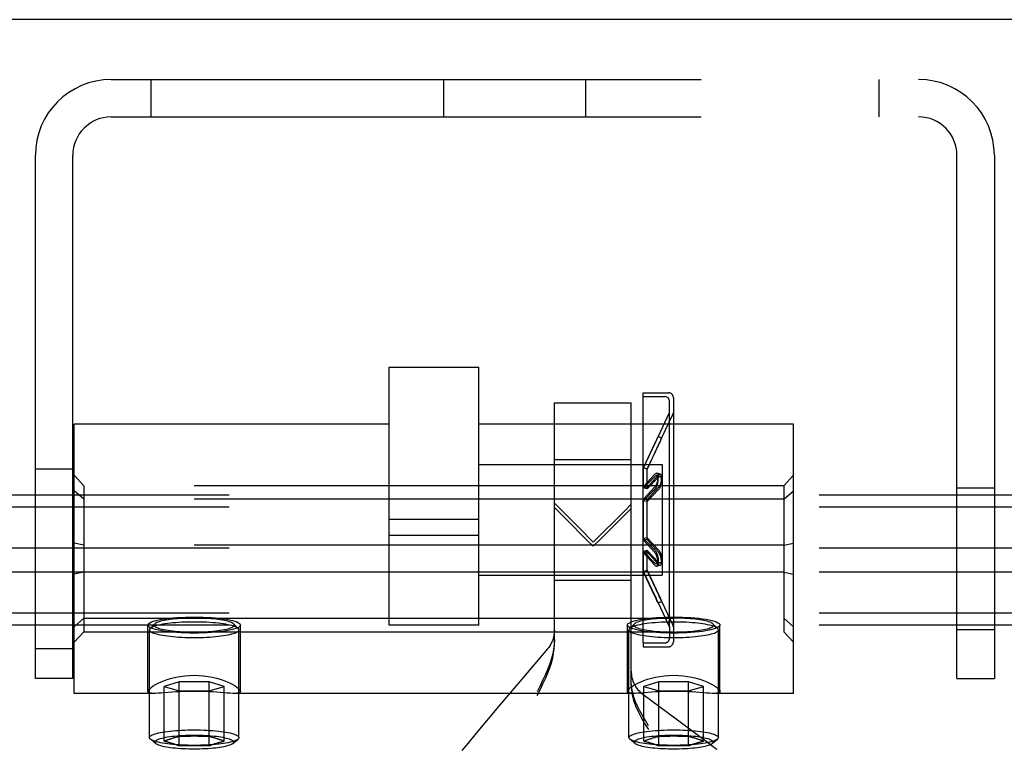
# Model space of a CAD drawing. Header units: inches. Extents: x 0 to 224, y 0 to 145.
# Tile 45 of 91: x 72.86 to 74.91, y 91.34 to 92.87. Entities that reach past the tile are written whole.
import ezdxf

# ---------------------------------------------------------------- set-up
doc = ezdxf.new("R2010")
doc.units = ezdxf.units.IN
doc.header["$LTSCALE"] = 12.302632
doc.header["$MEASUREMENT"] = 0
doc.linetypes.add('HIDDEN', pattern=[0.2, 0.1, -0.1])
doc.layers.get('0').update_dxf_attribs({"linetype": 'CONTINUOUS'})
doc.layers.add('DEFAULT_2', color=8, linetype='HIDDEN')

msp = doc.modelspace()

# ---------------------------------------------------------------- linework, layer by layer
at = {"color": 7, "linetype": 'Continuous'}
msp.add_line((153.0814, 92.8674), (35.7064, 92.8674), dxfattribs=at)
at = {"layer": 'DEFAULT_2', "color": 8, "linetype": 'HIDDEN'}
for p, q in [((73.0519, 92.7424), (74.7359, 92.7424)), ((73.1349, 92.7424), (73.1349, 92.6644)), ((73.7459, 92.6644), (73.7459, 92.7424)), ((74.0419, 92.6644), (74.0419, 92.7424)), ((74.6529, 92.7424), (74.6529, 92.6644)), ((73.0519, 92.6644), (74.7359, 92.6644)), ((72.8939, 91.4924), (72.8939, 92.5844)), ((72.9719, 91.4924), (72.9719, 92.5844)), ((74.8159, 91.4924), (74.8159, 92.5844)), ((74.8939, 92.5844), (74.8939, 91.4924)), ((73.6314, 91.6038), (73.6314, 92.1423)), ((73.6314, 92.1423), (73.8189, 92.1423)), ((73.8189, 91.6038), (73.8189, 92.1423)), ((74.1614, 92.0808), (74.1614, 92.0888)), ((74.1614, 92.0888), (74.2144, 92.0888)), ((74.1614, 91.5668), (74.1614, 92.0808)), ((74.1614, 92.0808), (74.2064, 92.0808)), ((74.2244, 92.0787), (74.2244, 91.5688)), ((73.9764, 91.5644), (73.9764, 92.0678)), ((73.9764, 92.0678), (74.1364, 92.0678)), ((74.1364, 91.4797), (74.1364, 92.0678)), ((74.2164, 92.0478), (74.2164, 92.0707)), ((74.1924, 91.9971), (74.2164, 92.0478)), ((74.1996, 91.9937), (74.2239, 92.045)), ((74.2164, 91.5998), (74.2164, 92.0478)), ((72.9751, 91.4614), (72.9751, 92.0234)), ((73.6314, 92.0234), (72.9751, 92.0234)), ((74.4751, 92.0234), (73.8189, 92.0234)), ((74.4751, 91.4614), (74.4751, 92.0234)), ((74.1921, 91.9965), (74.1894, 91.9904)), ((74.1926, 91.9975), (74.1924, 91.9972)), ((74.1998, 91.9941), (74.1926, 91.9975)), ((74.1998, 91.9941), (74.1997, 91.9938)), ((74.1624, 91.9324), (74.1868, 91.9843)), ((74.1858, 91.9827), (74.1624, 91.9329)), ((74.1696, 91.929), (74.194, 91.9809)), ((74.193, 91.9793), (74.1696, 91.9295)), ((74.1877, 91.9868), (74.1858, 91.9827)), ((74.1894, 91.9904), (74.1877, 91.9868)), ((74.1949, 91.9834), (74.193, 91.9793)), ((74.1966, 91.987), (74.1949, 91.9834)), ((74.1993, 91.993), (74.1966, 91.987)), ((73.8189, 91.9393), (74.2009, 91.9393)), ((73.9764, 91.9498), (74.1364, 91.9498)), ((74.1624, 91.8901), (74.1624, 91.9329)), ((74.1696, 91.9295), (74.1624, 91.9329)), ((74.1696, 91.929), (74.1624, 91.9324)), ((74.2009, 91.9393), (74.2009, 91.7083)), ((72.8939, 91.9299), (72.9719, 91.9299)), ((72.9951, 91.8948), (72.9751, 91.9165)), ((74.1624, 91.8932), (74.1858, 91.9187)), ((74.1858, 91.9141), (74.1624, 91.8901)), ((74.1696, 91.888), (74.1696, 91.9295)), ((74.1696, 91.891), (74.193, 91.9167)), ((74.193, 91.9122), (74.1696, 91.888)), ((74.1969, 91.914), (74.1896, 91.9159)), ((74.1971, 91.9187), (74.1899, 91.9207)), ((74.4551, 91.8948), (74.4751, 91.9165)), ((72.9951, 91.8948), (72.9951, 91.5899)), ((74.4551, 91.8948), (72.9951, 91.8948)), ((74.1696, 91.891), (74.1624, 91.8932)), ((74.1858, 91.8924), (74.1624, 91.8666)), ((74.4551, 91.8948), (74.4551, 91.5899)), ((115.1269, 91.8753), (72.1269, 91.8753)), ((72.9951, 91.8666), (72.9751, 91.8843)), ((74.1696, 91.888), (74.1624, 91.8901)), ((74.1624, 91.863), (74.1858, 91.8873)), ((74.193, 91.8909), (74.1696, 91.8653)), ((74.1696, 91.8618), (74.193, 91.8859)), ((74.4551, 91.8666), (74.4751, 91.8843)), ((74.8159, 91.8904), (74.8939, 91.8904)), ((115.1269, 91.8503), (72.1269, 91.8503)), ((74.4551, 91.8666), (72.9951, 91.8666)), ((73.9895, 91.845), (73.9764, 91.8581)), ((74.1364, 91.8561), (74.1236, 91.8433)), ((74.1624, 91.7809), (74.1624, 91.8666)), ((74.1696, 91.8653), (74.1624, 91.8666)), ((74.1696, 91.8618), (74.1624, 91.863)), ((74.1696, 91.7823), (74.1696, 91.8653)), ((74.1236, 91.8433), (74.0574, 91.7773)), ((74.0709, 91.7818), (74.1364, 91.8475)), ((73.8189, 91.824), (73.6314, 91.824)), ((73.8189, 91.7912), (73.6314, 91.7912)), ((72.9951, 91.7705), (72.9751, 91.7746)), ((74.4551, 91.7705), (72.9951, 91.7705)), ((74.0435, 91.7822), (74.0574, 91.7683)), ((74.0574, 91.7683), (74.0709, 91.7818)), ((74.1696, 91.7858), (74.1624, 91.7845)), ((74.1624, 91.7845), (74.1858, 91.7603)), ((74.1696, 91.7823), (74.1624, 91.7809)), ((74.1858, 91.7551), (74.1624, 91.7809)), ((74.1696, 91.7858), (74.193, 91.7616)), ((74.193, 91.7566), (74.1696, 91.7823)), ((74.4551, 91.7705), (74.4751, 91.7746)), ((115.1269, 91.7648), (72.1269, 91.7648)), ((74.1696, 91.7595), (74.1624, 91.7575)), ((74.1624, 91.7146), (74.1624, 91.7575)), ((74.1858, 91.7335), (74.1624, 91.7575)), ((74.1696, 91.7566), (74.1624, 91.7544)), ((74.1624, 91.7544), (74.1858, 91.7289)), ((74.1696, 91.718), (74.1696, 91.7595)), ((74.193, 91.7354), (74.1696, 91.7595)), ((74.1696, 91.7566), (74.193, 91.7309)), ((74.1896, 91.7317), (74.1969, 91.7336)), ((74.1899, 91.7268), (74.1971, 91.7288)), ((115.1269, 91.7146), (72.1269, 91.7146)), ((72.9951, 91.7142), (72.9751, 91.7102)), ((74.4551, 91.7142), (72.9951, 91.7142)), ((73.8189, 91.7083), (74.2009, 91.7083)), ((74.1696, 91.7185), (74.1624, 91.7152)), ((74.1696, 91.718), (74.1624, 91.7146)), ((74.1868, 91.6627), (74.1624, 91.7146)), ((74.194, 91.6662), (74.1696, 91.718)), ((74.4551, 91.7142), (74.4751, 91.7102)), ((73.9764, 91.6978), (74.1364, 91.6978)), ((74.1958, 91.6623), (74.194, 91.6662)), ((74.1886, 91.6589), (74.1868, 91.6627)), ((74.1901, 91.6555), (74.1886, 91.6589)), ((74.1924, 91.6504), (74.2164, 91.5998)), ((74.1926, 91.6501), (74.1924, 91.6503)), ((74.1926, 91.6501), (74.1998, 91.6535)), ((74.1996, 91.6538), (74.2239, 91.6026)), ((74.1998, 91.6535), (74.1997, 91.6538)), ((115.1269, 91.6291), (72.1269, 91.6291)), ((115.1269, 91.6041), (72.1269, 91.6041)), ((72.9951, 91.6181), (72.9751, 91.6004)), ((72.9951, 91.6181), (74.4551, 91.6181)), ((73.1286, 91.4656), (73.1286, 91.604)), ((73.1432, 91.6066), (73.1333, 91.597)), ((73.3071, 91.6066), (73.3169, 91.597)), ((73.3216, 91.4656), (73.3216, 91.604)), ((73.8189, 91.6038), (73.6314, 91.6038)), ((74.1286, 91.4656), (74.1286, 91.604)), ((74.1432, 91.6066), (74.1333, 91.597)), ((74.3071, 91.6066), (74.3169, 91.597)), ((74.3216, 91.4656), (74.3216, 91.604)), ((74.4551, 91.6181), (74.4751, 91.6004)), ((72.9951, 91.5899), (72.9751, 91.5682)), ((72.9951, 91.5899), (74.4551, 91.5899)), ((73.1319, 91.3691), (73.1319, 91.5942)), ((73.3184, 91.3691), (73.3184, 91.5942)), ((74.1319, 91.3691), (74.1319, 91.5942)), ((74.2164, 91.5998), (74.2164, 91.5768)), ((74.3184, 91.3691), (74.3184, 91.5942)), ((74.4551, 91.5899), (74.4751, 91.5682)), ((74.8159, 91.5944), (74.8939, 91.5944)), ((74.1614, 91.5668), (74.1614, 91.5588)), ((74.1614, 91.5668), (74.2064, 91.5668)), ((72.8939, 91.5549), (72.9719, 91.5549)), ((73.9621, 91.5545), (73.9041, 91.4862)), ((74.1614, 91.5588), (74.2144, 91.5588)), ((72.9719, 91.4924), (72.8939, 91.4924)), ((73.194, 91.4854), (73.1628, 91.476)), ((73.194, 91.3522), (73.194, 91.4854)), ((73.2563, 91.4854), (73.194, 91.4854)), ((73.2563, 91.3522), (73.2563, 91.4854)), ((73.2875, 91.476), (73.2563, 91.4854)), ((73.9041, 91.4862), (73.86, 91.434)), ((74.194, 91.4854), (74.1628, 91.476)), ((74.194, 91.3522), (74.194, 91.4854)), ((74.2563, 91.4854), (74.194, 91.4854)), ((74.2563, 91.3522), (74.2563, 91.4854)), ((74.2875, 91.476), (74.2563, 91.4854)), ((74.8159, 91.4924), (74.8939, 91.4924)), ((73.1423, 91.4614), (72.9751, 91.4614)), ((73.1628, 91.3616), (73.1628, 91.476)), ((73.1628, 91.476), (73.194, 91.4666)), ((73.194, 91.4666), (73.2563, 91.4666)), ((73.2563, 91.4666), (73.2875, 91.476)), ((73.2875, 91.3616), (73.2875, 91.476)), ((74.1423, 91.4614), (73.308, 91.4614)), ((74.1628, 91.3616), (74.1628, 91.476)), ((74.1628, 91.476), (74.194, 91.4666)), ((74.194, 91.4666), (74.2563, 91.4666)), ((74.2563, 91.4666), (74.2875, 91.476)), ((74.2875, 91.3616), (74.2875, 91.476)), ((74.4751, 91.4614), (74.308, 91.4614)), ((74.2304, 91.4079), (74.1608, 91.4594)), ((73.86, 91.434), (73.8132, 91.3782)), ((74.2741, 91.3752), (74.2304, 91.4079)), ((73.8132, 91.3782), (73.7955, 91.3569)), ((73.1449, 91.3565), (73.1338, 91.3659)), ((73.3054, 91.3565), (73.3165, 91.3659)), ((74.1449, 91.3565), (74.1338, 91.3659)), ((74.2953, 91.3592), (74.2741, 91.3752)), ((74.3073, 91.3501), (74.2953, 91.3592)), ((74.3054, 91.3565), (74.3165, 91.3659)), ((73.7874, 91.3471), (73.7832, 91.3419)), ((73.7955, 91.3569), (73.7874, 91.3471)), ((74.315, 91.3442), (74.3073, 91.3501))]:
    msp.add_line(p, q, dxfattribs=at)
for points in [[(74.1868, 91.9843), (74.1877, 91.9863), (74.1886, 91.9883), (74.1894, 91.9901), (74.1902, 91.9918), (74.1908, 91.9932), (74.1913, 91.9945), (74.1918, 91.9956), (74.1921, 91.9964), (74.1924, 91.997), (74.1925, 91.9974), (74.1926, 91.9975)], [(74.1924, 91.9972), (74.1923, 91.997), (74.1921, 91.9965)], [(74.194, 91.9809), (74.1949, 91.9829), (74.1958, 91.9848), (74.1966, 91.9867), (74.1974, 91.9883), (74.198, 91.9898), (74.1986, 91.9911), (74.199, 91.9922), (74.1994, 91.993), (74.1996, 91.9936), (74.1998, 91.9939), (74.1998, 91.9941)], [(74.1997, 91.9938), (74.1996, 91.9936), (74.1993, 91.993)], [(74.1858, 91.9187), (74.1868, 91.9196), (74.1877, 91.9203), (74.1886, 91.9207), (74.1894, 91.9208), (74.1899, 91.9207)], [(74.1899, 91.9207), (74.1902, 91.9206), (74.1908, 91.9202), (74.1913, 91.9195), (74.1918, 91.9186), (74.1921, 91.9174), (74.1924, 91.9161), (74.1925, 91.9147), (74.1926, 91.9131), (74.1925, 91.9114), (74.1923, 91.9096), (74.1921, 91.9077), (74.1917, 91.9058), (74.1913, 91.9039), (74.1907, 91.902), (74.1901, 91.9001), (74.1894, 91.8983), (74.1886, 91.8966), (74.1877, 91.895), (74.1868, 91.8936), (74.1858, 91.8924)], [(74.1858, 91.8873), (74.1868, 91.8884), (74.1877, 91.8898), (74.1886, 91.8914), (74.1894, 91.8931), (74.1902, 91.8949), (74.1908, 91.8969), (74.1913, 91.8988), (74.1918, 91.9008), (74.1921, 91.9027), (74.1924, 91.9046), (74.1925, 91.9065), (74.1926, 91.9082), (74.1925, 91.9098), (74.1923, 91.9112), (74.1921, 91.9125), (74.1917, 91.9136), (74.1913, 91.9145), (74.1907, 91.9152), (74.1901, 91.9157), (74.1896, 91.9159)], [(74.1896, 91.9159), (74.1894, 91.9159), (74.1886, 91.9159), (74.1877, 91.9156), (74.1868, 91.915), (74.1858, 91.9141)], [(74.193, 91.9167), (74.194, 91.9176), (74.1949, 91.9183), (74.1958, 91.9187), (74.1966, 91.9188), (74.1971, 91.9187)], [(74.1971, 91.9187), (74.1974, 91.9186), (74.198, 91.9182), (74.1986, 91.9176), (74.199, 91.9167), (74.1994, 91.9156), (74.1996, 91.9143), (74.1998, 91.9129), (74.1998, 91.9113), (74.1997, 91.9097), (74.1996, 91.9079), (74.1993, 91.9061), (74.1989, 91.9042), (74.1985, 91.9023), (74.198, 91.9004), (74.1973, 91.8986), (74.1966, 91.8968), (74.1958, 91.8951), (74.1949, 91.8935), (74.194, 91.8921), (74.193, 91.8909)], [(74.193, 91.8859), (74.194, 91.8871), (74.1949, 91.8884), (74.1958, 91.89), (74.1966, 91.8917), (74.1974, 91.8935), (74.198, 91.8954), (74.1986, 91.8973), (74.199, 91.8993), (74.1994, 91.9012), (74.1996, 91.903), (74.1998, 91.9048), (74.1998, 91.9065), (74.1997, 91.9081), (74.1996, 91.9095), (74.1993, 91.9107), (74.1989, 91.9118), (74.1985, 91.9127), (74.198, 91.9134), (74.1973, 91.9138), (74.1969, 91.914)], [(74.1969, 91.914), (74.1966, 91.914), (74.1958, 91.914), (74.1949, 91.9136), (74.194, 91.913), (74.193, 91.9122)], [(73.9764, 91.8495), (74.0028, 91.823), (74.0435, 91.7822)], [(74.0574, 91.7773), (74.0298, 91.8048), (73.9895, 91.845)], [(74.1858, 91.7603), (74.1868, 91.7591), (74.1877, 91.7578), (74.1886, 91.7562), (74.1894, 91.7545), (74.1902, 91.7526), (74.1908, 91.7507), (74.1913, 91.7487), (74.1918, 91.7468), (74.1921, 91.7448), (74.1924, 91.7429), (74.1925, 91.7411), (74.1926, 91.7394), (74.1925, 91.7378), (74.1923, 91.7363), (74.1921, 91.735), (74.1917, 91.7339), (74.1913, 91.733), (74.1907, 91.7323), (74.1901, 91.7319), (74.1896, 91.7317)], [(74.1899, 91.7268), (74.1902, 91.727), (74.1908, 91.7274), (74.1913, 91.7281), (74.1918, 91.729), (74.1921, 91.7301), (74.1924, 91.7314), (74.1925, 91.7329), (74.1926, 91.7345), (74.1925, 91.7362), (74.1923, 91.738), (74.1921, 91.7398), (74.1917, 91.7417), (74.1913, 91.7437), (74.1907, 91.7456), (74.1901, 91.7475), (74.1894, 91.7493), (74.1886, 91.751), (74.1877, 91.7526), (74.1868, 91.7539), (74.1858, 91.7551)], [(74.193, 91.7616), (74.194, 91.7605), (74.1949, 91.7592), (74.1958, 91.7576), (74.1966, 91.7559), (74.1974, 91.7541), (74.198, 91.7522), (74.1986, 91.7502), (74.199, 91.7483), (74.1994, 91.7464), (74.1996, 91.7445), (74.1998, 91.7427), (74.1998, 91.741), (74.1997, 91.7395), (74.1996, 91.7381), (74.1993, 91.7368), (74.1989, 91.7357), (74.1985, 91.7348), (74.198, 91.7342), (74.1973, 91.7337), (74.1969, 91.7336)], [(74.1971, 91.7288), (74.1974, 91.7289), (74.198, 91.7293), (74.1986, 91.73), (74.199, 91.7309), (74.1994, 91.732), (74.1996, 91.7332), (74.1998, 91.7347), (74.1998, 91.7362), (74.1997, 91.7379), (74.1996, 91.7397), (74.1993, 91.7415), (74.1989, 91.7434), (74.1985, 91.7453), (74.198, 91.7471), (74.1973, 91.749), (74.1966, 91.7508), (74.1958, 91.7525), (74.1949, 91.754), (74.194, 91.7554), (74.193, 91.7566)], [(74.1896, 91.7317), (74.1894, 91.7316), (74.1886, 91.7317), (74.1877, 91.732), (74.1868, 91.7326), (74.1858, 91.7335)], [(74.1858, 91.7289), (74.1868, 91.7279), (74.1877, 91.7273), (74.1886, 91.7269), (74.1894, 91.7268), (74.1899, 91.7268)], [(74.1969, 91.7336), (74.1966, 91.7335), (74.1958, 91.7336), (74.1949, 91.7339), (74.194, 91.7345), (74.193, 91.7354)], [(74.193, 91.7309), (74.194, 91.73), (74.1949, 91.7293), (74.1958, 91.7289), (74.1966, 91.7288), (74.1971, 91.7288)], [(74.1624, 91.7152), (74.1868, 91.6633), (74.1877, 91.6613), (74.1886, 91.6593), (74.1894, 91.6575), (74.1902, 91.6558), (74.1908, 91.6543), (74.1913, 91.653), (74.1918, 91.652), (74.1921, 91.6512), (74.1924, 91.6506), (74.1925, 91.6502), (74.1926, 91.6501)], [(74.1696, 91.7185), (74.194, 91.6667), (74.1949, 91.6647), (74.1958, 91.6627), (74.1966, 91.6609), (74.1974, 91.6592), (74.198, 91.6577), (74.1986, 91.6565), (74.199, 91.6554), (74.1994, 91.6546), (74.1996, 91.654), (74.1998, 91.6536), (74.1998, 91.6535)], [(74.1921, 91.6511), (74.1913, 91.6529), (74.1901, 91.6555)], [(74.1924, 91.6503), (74.1923, 91.6505), (74.1921, 91.6511)], [(74.1993, 91.6545), (74.198, 91.6575), (74.1958, 91.6623)], [(74.1997, 91.6538), (74.1996, 91.654), (74.1993, 91.6545)], [(73.1286, 91.604), (73.1291, 91.6057), (73.1305, 91.6073), (73.1329, 91.6089), (73.1362, 91.6105), (73.1404, 91.612), (73.1454, 91.6135), (73.1513, 91.6148), (73.1578, 91.616), (73.165, 91.6171), (73.1729, 91.6181)], [(73.1729, 91.5899), (73.165, 91.5909), (73.1578, 91.592), (73.1513, 91.5932), (73.1454, 91.5946), (73.1404, 91.596), (73.1362, 91.5975), (73.1329, 91.5991), (73.1305, 91.6007), (73.1291, 91.6023), (73.1286, 91.604)], [(73.2251, 91.6103), (73.2185, 91.6103), (73.2119, 91.6102), (73.2054, 91.61), (73.199, 91.6097), (73.1927, 91.6093), (73.1865, 91.6089), (73.1805, 91.6084), (73.1748, 91.6078), (73.1693, 91.6071), (73.1641, 91.6064), (73.1592, 91.6056), (73.1547, 91.6048), (73.1505, 91.6039), (73.1467, 91.6029), (73.1433, 91.6019), (73.1403, 91.6009), (73.1378, 91.5998), (73.1357, 91.5987), (73.134, 91.5976), (73.1333, 91.597)], [(73.1432, 91.6066), (73.1427, 91.6061), (73.1421, 91.605), (73.1419, 91.604), (73.1421, 91.603), (73.1427, 91.6019), (73.1438, 91.6009), (73.1453, 91.5999), (73.1471, 91.5989), (73.1494, 91.598), (73.1521, 91.5971), (73.1551, 91.5962), (73.1585, 91.5953), (73.1623, 91.5945), (73.1663, 91.5938), (73.1707, 91.5931), (73.1753, 91.5924), (73.1802, 91.5918), (73.1853, 91.5913), (73.1906, 91.5908), (73.1961, 91.5905), (73.2018, 91.5901), (73.2075, 91.5899), (73.2134, 91.5897), (73.2192, 91.5896), (73.2251, 91.5895)], [(73.2251, 91.6185), (73.2192, 91.6184), (73.2134, 91.6183), (73.2075, 91.6181), (73.2018, 91.6179), (73.1961, 91.6176), (73.1906, 91.6172), (73.1853, 91.6167), (73.1802, 91.6162), (73.1753, 91.6156), (73.1707, 91.6149), (73.1663, 91.6142), (73.1623, 91.6135), (73.1585, 91.6127), (73.1551, 91.6118), (73.1521, 91.6109), (73.1494, 91.61), (73.1471, 91.6091), (73.1453, 91.6081), (73.1438, 91.6071), (73.1432, 91.6066)], [(73.1729, 91.6181), (73.1809, 91.6189), (73.1892, 91.6196), (73.1979, 91.6201), (73.2068, 91.6205), (73.2159, 91.6207), (73.2251, 91.6208)], [(73.2251, 91.6208), (73.2344, 91.6207), (73.2435, 91.6205), (73.2524, 91.6201), (73.2611, 91.6196), (73.2694, 91.6189), (73.2774, 91.6181)], [(73.3071, 91.6066), (73.3065, 91.6071), (73.305, 91.6081), (73.3031, 91.6091), (73.3008, 91.61), (73.2982, 91.6109), (73.2951, 91.6118), (73.2917, 91.6127), (73.288, 91.6135), (73.2839, 91.6142), (73.2796, 91.6149), (73.275, 91.6156), (73.2701, 91.6162), (73.2649, 91.6167), (73.2596, 91.6172), (73.2541, 91.6176), (73.2485, 91.6179), (73.2427, 91.6181), (73.2369, 91.6183), (73.231, 91.6184), (73.2251, 91.6185)], [(73.3169, 91.597), (73.3162, 91.5976), (73.3146, 91.5987), (73.3125, 91.5998), (73.3099, 91.6009), (73.3069, 91.6019), (73.3035, 91.6029), (73.2997, 91.6039), (73.2956, 91.6048), (73.291, 91.6056), (73.2861, 91.6064), (73.2809, 91.6071), (73.2755, 91.6078), (73.2697, 91.6084), (73.2638, 91.6089), (73.2576, 91.6093), (73.2513, 91.6097), (73.2448, 91.61), (73.2383, 91.6102), (73.2317, 91.6103), (73.2251, 91.6103)], [(73.2251, 91.5895), (73.231, 91.5896), (73.2369, 91.5897), (73.2427, 91.5899), (73.2485, 91.5901), (73.2541, 91.5905), (73.2596, 91.5908), (73.2649, 91.5913), (73.2701, 91.5918), (73.275, 91.5924), (73.2796, 91.5931), (73.2839, 91.5938), (73.288, 91.5945), (73.2917, 91.5953), (73.2951, 91.5962), (73.2982, 91.5971), (73.3008, 91.598), (73.3031, 91.5989), (73.305, 91.5999), (73.3065, 91.6009), (73.3075, 91.6019), (73.3082, 91.603), (73.3084, 91.604), (73.3082, 91.605), (73.3075, 91.6061), (73.3071, 91.6066)], [(73.2774, 91.6181), (73.2853, 91.6171), (73.2925, 91.616), (73.299, 91.6148), (73.3048, 91.6135), (73.3098, 91.612), (73.314, 91.6105), (73.3173, 91.6089), (73.3197, 91.6073), (73.3211, 91.6057), (73.3216, 91.604)], [(73.3216, 91.604), (73.3211, 91.6023), (73.3197, 91.6007), (73.3173, 91.5991), (73.314, 91.5975), (73.3098, 91.596), (73.3048, 91.5946), (73.299, 91.5932), (73.2925, 91.592), (73.2853, 91.5909), (73.2774, 91.5899)], [(74.1286, 91.604), (74.1291, 91.6057), (74.1305, 91.6073), (74.1329, 91.6089), (74.1362, 91.6105), (74.1404, 91.612), (74.1454, 91.6135), (74.1513, 91.6148), (74.1578, 91.616), (74.165, 91.6171), (74.1729, 91.6181)], [(74.1729, 91.5899), (74.165, 91.5909), (74.1578, 91.592), (74.1513, 91.5932), (74.1454, 91.5946), (74.1404, 91.596), (74.1362, 91.5975), (74.1329, 91.5991), (74.1305, 91.6007), (74.1291, 91.6023), (74.1286, 91.604)], [(74.2251, 91.6103), (74.2185, 91.6103), (74.2119, 91.6102), (74.2054, 91.61), (74.199, 91.6097), (74.1927, 91.6093), (74.1865, 91.6089), (74.1805, 91.6084), (74.1748, 91.6078), (74.1693, 91.6071), (74.1641, 91.6064), (74.1592, 91.6056), (74.1547, 91.6048), (74.1505, 91.6039), (74.1467, 91.6029), (74.1433, 91.6019), (74.1403, 91.6009), (74.1378, 91.5998), (74.1357, 91.5987), (74.134, 91.5976), (74.1333, 91.597)], [(74.1432, 91.6066), (74.1427, 91.6061), (74.1421, 91.605), (74.1419, 91.604), (74.1421, 91.603), (74.1427, 91.6019), (74.1438, 91.6009), (74.1453, 91.5999), (74.1471, 91.5989), (74.1494, 91.598), (74.1521, 91.5971), (74.1551, 91.5962), (74.1585, 91.5953), (74.1623, 91.5945), (74.1663, 91.5938), (74.1707, 91.5931), (74.1753, 91.5924), (74.1802, 91.5918), (74.1853, 91.5913), (74.1906, 91.5908), (74.1961, 91.5905), (74.2018, 91.5901), (74.2075, 91.5899), (74.2134, 91.5897), (74.2192, 91.5896), (74.2251, 91.5895)], [(74.2251, 91.6185), (74.2192, 91.6184), (74.2134, 91.6183), (74.2075, 91.6181), (74.2018, 91.6179), (74.1961, 91.6176), (74.1906, 91.6172), (74.1853, 91.6167), (74.1802, 91.6162), (74.1753, 91.6156), (74.1707, 91.6149), (74.1663, 91.6142), (74.1623, 91.6135), (74.1585, 91.6127), (74.1551, 91.6118), (74.1521, 91.6109), (74.1494, 91.61), (74.1471, 91.6091), (74.1453, 91.6081), (74.1438, 91.6071), (74.1432, 91.6066)], [(74.1729, 91.6181), (74.1809, 91.6189), (74.1892, 91.6196), (74.1979, 91.6201), (74.2068, 91.6205), (74.2159, 91.6207), (74.2251, 91.6208)], [(74.2251, 91.6208), (74.2344, 91.6207), (74.2435, 91.6205), (74.2524, 91.6201), (74.2611, 91.6196), (74.2694, 91.6189), (74.2774, 91.6181)], [(74.3071, 91.6066), (74.3065, 91.6071), (74.305, 91.6081), (74.3031, 91.6091), (74.3008, 91.61), (74.2982, 91.6109), (74.2951, 91.6118), (74.2917, 91.6127), (74.288, 91.6135), (74.2839, 91.6142), (74.2796, 91.6149), (74.275, 91.6156), (74.2701, 91.6162), (74.2649, 91.6167), (74.2596, 91.6172), (74.2541, 91.6176), (74.2485, 91.6179), (74.2427, 91.6181), (74.2369, 91.6183), (74.231, 91.6184), (74.2251, 91.6185)], [(74.3169, 91.597), (74.3162, 91.5976), (74.3146, 91.5987), (74.3125, 91.5998), (74.3099, 91.6009), (74.3069, 91.6019), (74.3035, 91.6029), (74.2997, 91.6039), (74.2956, 91.6048), (74.291, 91.6056), (74.2861, 91.6064), (74.2809, 91.6071), (74.2755, 91.6078), (74.2697, 91.6084), (74.2638, 91.6089), (74.2576, 91.6093), (74.2513, 91.6097), (74.2448, 91.61), (74.2383, 91.6102), (74.2317, 91.6103), (74.2251, 91.6103)], [(74.2251, 91.5895), (74.231, 91.5896), (74.2369, 91.5897), (74.2427, 91.5899), (74.2485, 91.5901), (74.2541, 91.5905), (74.2596, 91.5908), (74.2649, 91.5913), (74.2701, 91.5918), (74.275, 91.5924), (74.2796, 91.5931), (74.2839, 91.5938), (74.288, 91.5945), (74.2917, 91.5953), (74.2951, 91.5962), (74.2982, 91.5971), (74.3008, 91.598), (74.3031, 91.5989), (74.305, 91.5999), (74.3065, 91.6009), (74.3075, 91.6019), (74.3082, 91.603), (74.3084, 91.604), (74.3082, 91.605), (74.3075, 91.6061), (74.3071, 91.6066)], [(74.2774, 91.6181), (74.2853, 91.6171), (74.2925, 91.616), (74.299, 91.6148), (74.3048, 91.6135), (74.3098, 91.612), (74.314, 91.6105), (74.3173, 91.6089), (74.3197, 91.6073), (74.3211, 91.6057), (74.3216, 91.604)], [(74.3216, 91.604), (74.3211, 91.6023), (74.3197, 91.6007), (74.3173, 91.5991), (74.314, 91.5975), (74.3098, 91.596), (74.3048, 91.5946), (74.299, 91.5932), (74.2925, 91.592), (74.2853, 91.5909), (74.2774, 91.5899)], [(73.1333, 91.597), (73.1328, 91.5965), (73.1321, 91.5953), (73.1319, 91.5942)], [(73.1319, 91.5942), (73.1321, 91.593), (73.1328, 91.5918), (73.134, 91.5907), (73.1357, 91.5896), (73.1378, 91.5885), (73.1403, 91.5874), (73.1433, 91.5864), (73.1467, 91.5854), (73.1505, 91.5844), (73.1547, 91.5835), (73.1592, 91.5827), (73.1641, 91.5819), (73.1693, 91.5812), (73.1748, 91.5805), (73.1805, 91.5799), (73.1865, 91.5794), (73.1927, 91.579), (73.199, 91.5786), (73.2054, 91.5783), (73.2119, 91.5781), (73.2185, 91.578), (73.2251, 91.578)], [(73.2251, 91.5872), (73.2159, 91.5873), (73.2068, 91.5876), (73.1979, 91.5879), (73.1892, 91.5885), (73.1809, 91.5891), (73.1729, 91.5899)], [(73.2251, 91.578), (73.2317, 91.578), (73.2383, 91.5781), (73.2448, 91.5783), (73.2513, 91.5786), (73.2576, 91.579), (73.2638, 91.5794), (73.2697, 91.5799), (73.2755, 91.5805), (73.2809, 91.5812), (73.2861, 91.5819), (73.291, 91.5827), (73.2956, 91.5835), (73.2997, 91.5844), (73.3035, 91.5854), (73.3069, 91.5864), (73.3099, 91.5874), (73.3125, 91.5885), (73.3146, 91.5896), (73.3162, 91.5907), (73.3174, 91.5918), (73.3181, 91.593), (73.3184, 91.5942)], [(73.2774, 91.5899), (73.2694, 91.5891), (73.2611, 91.5885), (73.2524, 91.5879), (73.2435, 91.5876), (73.2344, 91.5873), (73.2251, 91.5872)], [(73.3184, 91.5942), (73.3181, 91.5953), (73.3174, 91.5965), (73.3169, 91.597)], [(73.9764, 91.5933), (73.9761, 91.5877), (73.9753, 91.5822), (73.974, 91.5767), (73.9722, 91.5714), (73.9699, 91.5663), (73.9672, 91.5614), (73.9639, 91.5568), (73.9621, 91.5545)], [(74.1333, 91.597), (74.1328, 91.5965), (74.1321, 91.5953), (74.1319, 91.5942)], [(74.1319, 91.5942), (74.1321, 91.593), (74.1328, 91.5918), (74.134, 91.5907), (74.1357, 91.5896), (74.1378, 91.5885), (74.1403, 91.5874), (74.1433, 91.5864), (74.1467, 91.5854), (74.1505, 91.5844), (74.1547, 91.5835), (74.1592, 91.5827), (74.1641, 91.5819), (74.1693, 91.5812), (74.1748, 91.5805), (74.1805, 91.5799), (74.1865, 91.5794), (74.1927, 91.579), (74.199, 91.5786), (74.2054, 91.5783), (74.2119, 91.5781), (74.2185, 91.578), (74.2251, 91.578)], [(74.2251, 91.5872), (74.2159, 91.5873), (74.2068, 91.5876), (74.1979, 91.5879), (74.1892, 91.5885), (74.1809, 91.5891), (74.1729, 91.5899)], [(74.2251, 91.578), (74.2317, 91.578), (74.2383, 91.5781), (74.2448, 91.5783), (74.2513, 91.5786), (74.2576, 91.579), (74.2638, 91.5794), (74.2697, 91.5799), (74.2755, 91.5805), (74.2809, 91.5812), (74.2861, 91.5819), (74.291, 91.5827), (74.2956, 91.5835), (74.2997, 91.5844), (74.3035, 91.5854), (74.3069, 91.5864), (74.3099, 91.5874), (74.3125, 91.5885), (74.3146, 91.5896), (74.3162, 91.5907), (74.3174, 91.5918), (74.3181, 91.593), (74.3184, 91.5942)], [(74.2774, 91.5899), (74.2694, 91.5891), (74.2611, 91.5885), (74.2524, 91.5879), (74.2435, 91.5876), (74.2344, 91.5873), (74.2251, 91.5872)], [(74.3184, 91.5942), (74.3181, 91.5953), (74.3174, 91.5965), (74.3169, 91.597)], [(73.9764, 91.573), (73.976, 91.5635), (73.9748, 91.5539), (73.9728, 91.5441), (73.9702, 91.5339), (73.9667, 91.5234), (73.9626, 91.5124), (73.9579, 91.5011), (73.9525, 91.4894), (73.9466, 91.4774), (73.9402, 91.4649)], [(73.9402, 91.4567), (73.9466, 91.4691), (73.9525, 91.4811), (73.9579, 91.4927), (73.9627, 91.504), (73.9668, 91.5149), (73.9702, 91.5255), (73.9729, 91.5356), (73.9748, 91.5454), (73.976, 91.555), (73.9764, 91.5644)], [(73.1286, 91.4656), (73.1291, 91.4674), (73.1305, 91.4695), (73.1328, 91.4718), (73.1359, 91.4744), (73.1399, 91.4771), (73.1447, 91.4799), (73.1502, 91.4827), (73.1564, 91.4856), (73.1632, 91.4883), (73.1706, 91.4908), (73.1786, 91.4931), (73.1871, 91.4952), (73.1961, 91.4969), (73.2055, 91.4982), (73.2152, 91.4989), (73.2251, 91.4992)], [(73.2251, 91.4992), (73.2351, 91.4989), (73.2448, 91.4982), (73.2542, 91.4969), (73.2632, 91.4952), (73.2717, 91.4931), (73.2796, 91.4908), (73.287, 91.4883), (73.2939, 91.4856), (73.3001, 91.4827), (73.3056, 91.4799), (73.3104, 91.4771), (73.3143, 91.4744), (73.3175, 91.4719), (73.3198, 91.4695), (73.3212, 91.4674), (73.3216, 91.4656)], [(74.1286, 91.4656), (74.1291, 91.4674), (74.1305, 91.4695), (74.1328, 91.4718), (74.1359, 91.4744), (74.1399, 91.4771), (74.1447, 91.4799), (74.1502, 91.4827), (74.1564, 91.4856), (74.1632, 91.4883), (74.1706, 91.4908), (74.1786, 91.4931), (74.1871, 91.4952), (74.1961, 91.4969), (74.2055, 91.4982), (74.2152, 91.4989), (74.2251, 91.4992)], [(74.1729, 91.394), (74.166, 91.4047), (74.1598, 91.415), (74.1544, 91.4249), (74.1496, 91.4346), (74.1455, 91.4441), (74.1422, 91.4533), (74.1396, 91.4625), (74.1378, 91.4714), (74.1367, 91.48), (74.1364, 91.4883)], [(74.2251, 91.4992), (74.2351, 91.4989), (74.2448, 91.4982), (74.2542, 91.4969), (74.2632, 91.4952), (74.2717, 91.4931), (74.2796, 91.4908), (74.287, 91.4883), (74.2939, 91.4856), (74.3001, 91.4827), (74.3056, 91.4799), (74.3104, 91.4771), (74.3143, 91.4744), (74.3175, 91.4719), (74.3198, 91.4695), (74.3212, 91.4674), (74.3216, 91.4656)], [(73.142, 91.4614), (73.1399, 91.4614), (73.1359, 91.4616), (73.1328, 91.4622), (73.1305, 91.463), (73.1291, 91.4641), (73.1286, 91.4656)], [(73.1632, 91.4626), (73.1564, 91.462), (73.1502, 91.4616), (73.1447, 91.4614), (73.142, 91.4614)], [(73.2251, 91.4657), (73.2152, 91.4656), (73.2055, 91.4653), (73.1961, 91.4649), (73.1871, 91.4644), (73.1786, 91.4638), (73.1632, 91.4626)], [(73.2716, 91.4638), (73.2632, 91.4644), (73.2542, 91.4649), (73.2448, 91.4653), (73.2351, 91.4656), (73.2251, 91.4657)], [(73.3083, 91.4614), (73.3056, 91.4614), (73.3, 91.4616), (73.2938, 91.462), (73.287, 91.4626), (73.2716, 91.4638)], [(73.3216, 91.4656), (73.3212, 91.4642), (73.3198, 91.463), (73.3175, 91.4622), (73.3143, 91.4616), (73.3103, 91.4614), (73.3083, 91.4614)], [(74.142, 91.4614), (74.1399, 91.4614), (74.1359, 91.4616), (74.1328, 91.4622), (74.1305, 91.463), (74.1291, 91.4641), (74.1286, 91.4656)], [(74.1364, 91.4797), (74.1369, 91.4691), (74.1387, 91.4582), (74.1415, 91.4469), (74.1456, 91.4354), (74.1508, 91.4235), (74.1571, 91.4113), (74.1645, 91.3988), (74.1729, 91.3858)], [(74.1632, 91.4626), (74.1564, 91.462), (74.1502, 91.4616), (74.1447, 91.4614), (74.142, 91.4614)], [(74.2251, 91.4657), (74.2152, 91.4656), (74.2055, 91.4653), (74.1961, 91.4649), (74.1871, 91.4644), (74.1786, 91.4638), (74.1632, 91.4626)], [(74.2716, 91.4638), (74.2632, 91.4644), (74.2542, 91.4649), (74.2448, 91.4653), (74.2351, 91.4656), (74.2251, 91.4657)], [(74.3083, 91.4614), (74.3056, 91.4614), (74.3, 91.4616), (74.2938, 91.462), (74.287, 91.4626), (74.2716, 91.4638)], [(74.3216, 91.4656), (74.3212, 91.4642), (74.3198, 91.463), (74.3175, 91.4622), (74.3143, 91.4616), (74.3103, 91.4614), (74.3083, 91.4614)], [(73.1319, 91.3691), (73.1321, 91.3703), (73.1328, 91.3714), (73.134, 91.3726), (73.1357, 91.3737), (73.1378, 91.3748), (73.1403, 91.3759), (73.1433, 91.3769), (73.1467, 91.3779), (73.1505, 91.3788), (73.1547, 91.3797), (73.1592, 91.3806), (73.1641, 91.3814), (73.1692, 91.3821), (73.1747, 91.3828), (73.1804, 91.3834), (73.1864, 91.3839), (73.1925, 91.3843), (73.1989, 91.3847), (73.2053, 91.385), (73.2119, 91.3852), (73.2185, 91.3853), (73.2251, 91.3853)], [(73.2251, 91.3853), (73.2318, 91.3853), (73.2384, 91.3852), (73.2449, 91.385), (73.2514, 91.3847), (73.2577, 91.3843), (73.2639, 91.3839), (73.2698, 91.3834), (73.2755, 91.3828), (73.281, 91.3821), (73.2862, 91.3814), (73.2911, 91.3806), (73.2956, 91.3797), (73.2998, 91.3788), (73.3036, 91.3779), (73.307, 91.3769), (73.31, 91.3759), (73.3125, 91.3748), (73.3146, 91.3737), (73.3162, 91.3726), (73.3174, 91.3714), (73.3181, 91.3703), (73.3184, 91.3691)], [(74.1319, 91.3691), (74.1321, 91.3703), (74.1328, 91.3714), (74.134, 91.3726), (74.1357, 91.3737), (74.1378, 91.3748), (74.1403, 91.3759), (74.1433, 91.3769), (74.1467, 91.3779), (74.1505, 91.3788), (74.1547, 91.3797), (74.1592, 91.3806), (74.1641, 91.3814), (74.1692, 91.3821), (74.1747, 91.3828), (74.1804, 91.3834), (74.1864, 91.3839), (74.1925, 91.3843), (74.1989, 91.3847), (74.2053, 91.385), (74.2119, 91.3852), (74.2185, 91.3853), (74.2251, 91.3853)], [(74.2251, 91.3853), (74.2318, 91.3853), (74.2384, 91.3852), (74.2449, 91.385), (74.2514, 91.3847), (74.2577, 91.3843), (74.2639, 91.3839), (74.2698, 91.3834), (74.2755, 91.3828), (74.281, 91.3821), (74.2862, 91.3814), (74.2911, 91.3806), (74.2956, 91.3797), (74.2998, 91.3788), (74.3036, 91.3779), (74.307, 91.3769), (74.31, 91.3759), (74.3125, 91.3748), (74.3146, 91.3737), (74.3162, 91.3726), (74.3174, 91.3714), (74.3181, 91.3703), (74.3184, 91.3691)], [(73.1338, 91.3659), (73.1328, 91.3668), (73.1321, 91.368), (73.1319, 91.3691)], [(73.2251, 91.3529), (73.2185, 91.353), (73.2119, 91.3531), (73.2053, 91.3533), (73.1989, 91.3536), (73.1925, 91.354), (73.1864, 91.3544), (73.1804, 91.3549), (73.1747, 91.3555), (73.1692, 91.3562), (73.1641, 91.3569), (73.1592, 91.3577), (73.1547, 91.3585), (73.1505, 91.3594), (73.1467, 91.3604), (73.1433, 91.3614), (73.1403, 91.3624), (73.1378, 91.3635), (73.1357, 91.3646), (73.134, 91.3657), (73.1338, 91.3659)], [(73.3071, 91.3594), (73.3068, 91.3604), (73.3062, 91.3615), (73.305, 91.3625), (73.3034, 91.3636), (73.3014, 91.3646), (73.299, 91.3656), (73.2961, 91.3665), (73.2928, 91.3674), (73.2892, 91.3683), (73.2852, 91.3691), (73.2809, 91.3698), (73.2762, 91.3705), (73.2713, 91.3711), (73.2661, 91.3717), (73.2607, 91.3722), (73.2551, 91.3726), (73.2493, 91.373), (73.2434, 91.3733), (73.2373, 91.3734), (73.2313, 91.3736), (73.2251, 91.3736), (73.219, 91.3736), (73.2129, 91.3734), (73.2069, 91.3733), (73.201, 91.373), (73.1952, 91.3726), (73.1896, 91.3722), (73.1842, 91.3717), (73.179, 91.3711), (73.174, 91.3705), (73.1694, 91.3698), (73.1651, 91.3691), (73.1611, 91.3683), (73.1574, 91.3674), (73.1542, 91.3665), (73.1513, 91.3656), (73.1489, 91.3646), (73.1468, 91.3636), (73.1452, 91.3625), (73.1441, 91.3615), (73.1434, 91.3604), (73.1432, 91.3594)], [(73.1449, 91.3565), (73.144, 91.3574), (73.1434, 91.3584), (73.1432, 91.3594)], [(73.194, 91.371), (73.1921, 91.3706), (73.1902, 91.3702), (73.1884, 91.3698), (73.1867, 91.3694), (73.185, 91.3689), (73.1834, 91.3685), (73.1819, 91.3681), (73.1805, 91.3677), (73.1791, 91.3673), (73.1779, 91.3669), (73.1767, 91.3666), (73.1756, 91.3662), (73.1745, 91.3659), (73.1734, 91.3655), (73.1724, 91.3652), (73.1713, 91.3648), (73.1703, 91.3644), (73.1692, 91.3641), (73.1681, 91.3637), (73.1671, 91.3633), (73.166, 91.3629), (73.1649, 91.3625), (73.1638, 91.362), (73.1628, 91.3616)], [(73.1628, 91.3616), (73.1638, 91.3614), (73.1649, 91.3612), (73.166, 91.3609), (73.1671, 91.3607), (73.1681, 91.3604), (73.1692, 91.3602), (73.1703, 91.3599), (73.1713, 91.3597), (73.1724, 91.3594), (73.1734, 91.3591), (73.1745, 91.3588), (73.1756, 91.3585), (73.1767, 91.3582), (73.1779, 91.3578), (73.1792, 91.3575), (73.1805, 91.357), (73.1819, 91.3566), (73.1834, 91.3561), (73.185, 91.3556), (73.1867, 91.355), (73.1884, 91.3544), (73.1902, 91.3537), (73.1921, 91.353), (73.194, 91.3522)], [(73.2563, 91.371), (73.2524, 91.3712), (73.2485, 91.3713), (73.2446, 91.3715), (73.2408, 91.3716), (73.2369, 91.3717), (73.233, 91.3717), (73.2291, 91.3718), (73.2251, 91.3718), (73.2212, 91.3718), (73.2173, 91.3717), (73.2134, 91.3717), (73.2095, 91.3716), (73.2056, 91.3715), (73.2018, 91.3713), (73.1979, 91.3712), (73.194, 91.371)], [(73.3165, 91.3659), (73.3162, 91.3657), (73.3146, 91.3646), (73.3125, 91.3635), (73.31, 91.3624), (73.307, 91.3614), (73.3036, 91.3604), (73.2998, 91.3594), (73.2956, 91.3585), (73.2911, 91.3577), (73.2862, 91.3569), (73.281, 91.3562), (73.2755, 91.3555), (73.2698, 91.3549), (73.2639, 91.3544), (73.2577, 91.354), (73.2514, 91.3536), (73.2449, 91.3533), (73.2384, 91.3531), (73.2318, 91.353), (73.2251, 91.3529)], [(73.2875, 91.3616), (73.2864, 91.362), (73.2854, 91.3625), (73.2843, 91.3629), (73.2832, 91.3633), (73.2821, 91.3637), (73.2811, 91.3641), (73.28, 91.3644), (73.2789, 91.3648), (73.2779, 91.3652), (73.2768, 91.3655), (73.2758, 91.3659), (73.2747, 91.3662), (73.2735, 91.3666), (73.2724, 91.3669), (73.2711, 91.3673), (73.2698, 91.3677), (73.2683, 91.3681), (73.2668, 91.3685), (73.2652, 91.3689), (73.2636, 91.3694), (73.2618, 91.3698), (73.26, 91.3702), (73.2582, 91.3706), (73.2563, 91.371)], [(73.2563, 91.3522), (73.2582, 91.353), (73.26, 91.3537), (73.2618, 91.3544), (73.2636, 91.355), (73.2652, 91.3556), (73.2668, 91.3561), (73.2683, 91.3566), (73.2698, 91.3571), (73.2711, 91.3575), (73.2724, 91.3578), (73.2735, 91.3582), (73.2747, 91.3585), (73.2758, 91.3588), (73.2768, 91.3591), (73.2779, 91.3594), (73.2789, 91.3597), (73.28, 91.3599), (73.2811, 91.3602), (73.2821, 91.3604), (73.2832, 91.3607), (73.2843, 91.3609), (73.2854, 91.3612), (73.2864, 91.3614), (73.2875, 91.3616)], [(73.3071, 91.3594), (73.3069, 91.3584), (73.3062, 91.3574), (73.3054, 91.3565)], [(73.3184, 91.3691), (73.3181, 91.368), (73.3174, 91.3668), (73.3165, 91.3659)], [(74.1338, 91.3659), (74.1328, 91.3668), (74.1321, 91.368), (74.1319, 91.3691)], [(74.2251, 91.3529), (74.2185, 91.353), (74.2119, 91.3531), (74.2053, 91.3533), (74.1989, 91.3536), (74.1925, 91.354), (74.1864, 91.3544), (74.1804, 91.3549), (74.1747, 91.3555), (74.1692, 91.3562), (74.1641, 91.3569), (74.1592, 91.3577), (74.1547, 91.3585), (74.1505, 91.3594), (74.1467, 91.3604), (74.1433, 91.3614), (74.1403, 91.3624), (74.1378, 91.3635), (74.1357, 91.3646), (74.134, 91.3657), (74.1338, 91.3659)], [(74.3071, 91.3594), (74.3068, 91.3604), (74.3062, 91.3615), (74.305, 91.3625), (74.3034, 91.3636), (74.3014, 91.3646), (74.299, 91.3656), (74.2961, 91.3665), (74.2928, 91.3674), (74.2892, 91.3683), (74.2852, 91.3691), (74.2809, 91.3698), (74.2762, 91.3705), (74.2713, 91.3711), (74.2661, 91.3717), (74.2607, 91.3722), (74.2551, 91.3726), (74.2493, 91.373), (74.2434, 91.3733), (74.2373, 91.3734), (74.2313, 91.3736), (74.2251, 91.3736), (74.219, 91.3736), (74.2129, 91.3734), (74.2069, 91.3733), (74.201, 91.373), (74.1952, 91.3726), (74.1896, 91.3722), (74.1842, 91.3717), (74.179, 91.3711), (74.174, 91.3705), (74.1694, 91.3698), (74.1651, 91.3691), (74.1611, 91.3683), (74.1574, 91.3674), (74.1542, 91.3665), (74.1513, 91.3656), (74.1489, 91.3646), (74.1468, 91.3636), (74.1452, 91.3625), (74.1441, 91.3615), (74.1434, 91.3604), (74.1432, 91.3594)], [(74.1449, 91.3565), (74.144, 91.3574), (74.1434, 91.3584), (74.1432, 91.3594)], [(74.194, 91.371), (74.1921, 91.3706), (74.1902, 91.3702), (74.1884, 91.3698), (74.1867, 91.3694), (74.185, 91.3689), (74.1834, 91.3685), (74.1819, 91.3681), (74.1805, 91.3677), (74.1791, 91.3673), (74.1779, 91.3669), (74.1767, 91.3666), (74.1756, 91.3662), (74.1745, 91.3659), (74.1734, 91.3655), (74.1724, 91.3652), (74.1713, 91.3648), (74.1703, 91.3644), (74.1692, 91.3641), (74.1681, 91.3637), (74.1671, 91.3633), (74.166, 91.3629), (74.1649, 91.3625), (74.1638, 91.362), (74.1628, 91.3616)], [(74.1628, 91.3616), (74.1638, 91.3614), (74.1649, 91.3612), (74.166, 91.3609), (74.1671, 91.3607), (74.1681, 91.3604), (74.1692, 91.3602), (74.1703, 91.3599), (74.1713, 91.3597), (74.1724, 91.3594), (74.1734, 91.3591), (74.1745, 91.3588), (74.1756, 91.3585), (74.1767, 91.3582), (74.1779, 91.3578), (74.1792, 91.3575), (74.1805, 91.357), (74.1819, 91.3566), (74.1834, 91.3561), (74.185, 91.3556), (74.1867, 91.355), (74.1884, 91.3544), (74.1902, 91.3537), (74.1921, 91.353), (74.194, 91.3522)], [(74.2563, 91.371), (74.2524, 91.3712), (74.2485, 91.3713), (74.2446, 91.3715), (74.2408, 91.3716), (74.2369, 91.3717), (74.233, 91.3717), (74.2291, 91.3718), (74.2251, 91.3718), (74.2212, 91.3718), (74.2173, 91.3717), (74.2134, 91.3717), (74.2095, 91.3716), (74.2056, 91.3715), (74.2018, 91.3713), (74.1979, 91.3712), (74.194, 91.371)], [(74.3165, 91.3659), (74.3162, 91.3657), (74.3146, 91.3646), (74.3125, 91.3635), (74.31, 91.3624), (74.307, 91.3614), (74.3036, 91.3604), (74.2998, 91.3594), (74.2956, 91.3585), (74.2911, 91.3577), (74.2862, 91.3569), (74.281, 91.3562), (74.2755, 91.3555), (74.2698, 91.3549), (74.2639, 91.3544), (74.2577, 91.354), (74.2514, 91.3536), (74.2449, 91.3533), (74.2384, 91.3531), (74.2318, 91.353), (74.2251, 91.3529)], [(74.2875, 91.3616), (74.2864, 91.362), (74.2854, 91.3625), (74.2843, 91.3629), (74.2832, 91.3633), (74.2821, 91.3637), (74.2811, 91.3641), (74.28, 91.3644), (74.2789, 91.3648), (74.2779, 91.3652), (74.2768, 91.3655), (74.2758, 91.3659), (74.2747, 91.3662), (74.2735, 91.3666), (74.2724, 91.3669), (74.2711, 91.3673), (74.2698, 91.3677), (74.2683, 91.3681), (74.2668, 91.3685), (74.2652, 91.3689), (74.2636, 91.3694), (74.2618, 91.3698), (74.26, 91.3702), (74.2582, 91.3706), (74.2563, 91.371)], [(74.2563, 91.3522), (74.2582, 91.353), (74.26, 91.3537), (74.2618, 91.3544), (74.2636, 91.355), (74.2652, 91.3556), (74.2668, 91.3561), (74.2683, 91.3566), (74.2698, 91.3571), (74.2711, 91.3575), (74.2724, 91.3578), (74.2735, 91.3582), (74.2747, 91.3585), (74.2758, 91.3588), (74.2768, 91.3591), (74.2779, 91.3594), (74.2789, 91.3597), (74.28, 91.3599), (74.2811, 91.3602), (74.2821, 91.3604), (74.2832, 91.3607), (74.2843, 91.3609), (74.2854, 91.3612), (74.2864, 91.3614), (74.2875, 91.3616)], [(74.3071, 91.3594), (74.3069, 91.3584), (74.3062, 91.3574), (74.3054, 91.3565)], [(74.3184, 91.3691), (74.3181, 91.368), (74.3174, 91.3668), (74.3165, 91.3659)], [(73.2251, 91.3452), (73.2193, 91.3452), (73.2135, 91.3453), (73.2077, 91.3455), (73.202, 91.3457), (73.1965, 91.346), (73.1911, 91.3464), (73.1859, 91.3469), (73.1808, 91.3474), (73.176, 91.348), (73.1715, 91.3486), (73.1672, 91.3493), (73.1632, 91.3501), (73.1595, 91.3509), (73.1562, 91.3517), (73.1532, 91.3526), (73.1506, 91.3535), (73.1484, 91.3544), (73.1465, 91.3554), (73.1451, 91.3564), (73.1449, 91.3565)], [(73.194, 91.3522), (73.1979, 91.3524), (73.2018, 91.3526), (73.2056, 91.3527), (73.2095, 91.3528), (73.2134, 91.3529), (73.2173, 91.353), (73.2212, 91.353), (73.2251, 91.353), (73.2291, 91.353), (73.233, 91.353), (73.2369, 91.3529), (73.2408, 91.3528), (73.2446, 91.3527), (73.2485, 91.3526), (73.2524, 91.3524), (73.2563, 91.3522)], [(73.3054, 91.3565), (73.3052, 91.3564), (73.3037, 91.3554), (73.3019, 91.3544), (73.2997, 91.3535), (73.297, 91.3526), (73.2941, 91.3517), (73.2907, 91.3509), (73.2871, 91.3501), (73.2831, 91.3493), (73.2788, 91.3486), (73.2742, 91.348), (73.2694, 91.3474), (73.2644, 91.3469), (73.2592, 91.3464), (73.2538, 91.346), (73.2482, 91.3457), (73.2425, 91.3455), (73.2368, 91.3453), (73.231, 91.3452), (73.2251, 91.3452)], [(74.2251, 91.3452), (74.2193, 91.3452), (74.2135, 91.3453), (74.2077, 91.3455), (74.202, 91.3457), (74.1965, 91.346), (74.1911, 91.3464), (74.1859, 91.3469), (74.1808, 91.3474), (74.176, 91.348), (74.1715, 91.3486), (74.1672, 91.3493), (74.1632, 91.3501), (74.1595, 91.3509), (74.1562, 91.3517), (74.1532, 91.3526), (74.1506, 91.3535), (74.1484, 91.3544), (74.1465, 91.3554), (74.1451, 91.3564), (74.1449, 91.3565)], [(74.194, 91.3522), (74.1979, 91.3524), (74.2018, 91.3526), (74.2056, 91.3527), (74.2095, 91.3528), (74.2134, 91.3529), (74.2173, 91.353), (74.2212, 91.353), (74.2251, 91.353), (74.2291, 91.353), (74.233, 91.353), (74.2369, 91.3529), (74.2408, 91.3528), (74.2446, 91.3527), (74.2485, 91.3526), (74.2524, 91.3524), (74.2563, 91.3522)], [(74.3054, 91.3565), (74.3052, 91.3564), (74.3037, 91.3554), (74.3019, 91.3544), (74.2997, 91.3535), (74.297, 91.3526), (74.2941, 91.3517), (74.2907, 91.3509), (74.2871, 91.3501), (74.2831, 91.3493), (74.2788, 91.3486), (74.2742, 91.348), (74.2694, 91.3474), (74.2644, 91.3469), (74.2592, 91.3464), (74.2538, 91.346), (74.2482, 91.3457), (74.2425, 91.3455), (74.2368, 91.3453), (74.231, 91.3452), (74.2251, 91.3452)]]:
    msp.add_lwpolyline(points, dxfattribs=at)
for centre, radius, start, end in [((73.0519, 92.5844), 0.158, 90, 180), ((74.7359, 92.5844), 0.158, 0, 90), ((73.0519, 92.5844), 0.08, 90, 180), ((74.7359, 92.5844), 0.08, 0, 90), ((74.2064, 92.0708), 0.01, 360, 90), ((74.2144, 92.0788), 0.01, 360, 90), ((74.2194, 92.0471), 0.005, 334.6538, 360), ((74.2194, 91.6005), 0.005, 0, 25.3462), ((74.2064, 91.5768), 0.01, 270, 0), ((74.2144, 91.5688), 0.01, 270, 0), ((74.1964, 91.5077), 0.06, 180.0575, 233.6141)]:
    msp.add_arc(centre, radius, start, end, dxfattribs=at)

doc.saveas('drawing.dxf')
